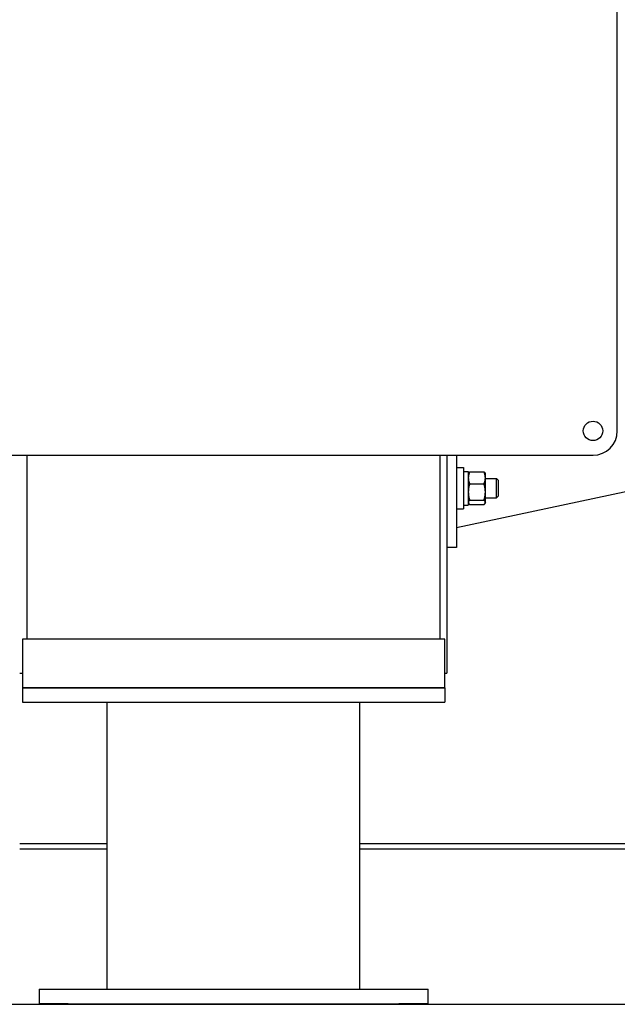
# Model space of a CAD drawing. Header units: inches. Extents: x 12 to 564, y 10 to 374.
# Tile 16 of 158: x 72 to 87, y 86 to 111. Entities that reach past the tile are written whole.
import ezdxf

# ---------------------------------------------------------------- set-up
doc = ezdxf.new("R2010")
doc.units = ezdxf.units.IN
doc.header["$LTSCALE"] = 16
doc.header["$MEASUREMENT"] = 0
doc.layers.add('Visible (ANSI)', color=7, linetype='Continuous', lineweight=30)

msp = doc.modelspace()

# ---------------------------------------------------------------- linework, layer by layer
at = {"layer": 'Visible (ANSI)'}
for p, q in [((87.266, 100.509), (87.266, 115.009)), ((99.508, 101.514), (83.133, 98.014)), ((68.141, 99.884), (86.641, 99.884)), ((72.079, 99.884), (72.079, 97.787)), ((82.704, 99.884), (82.704, 97.787)), ((82.883, 99.884), (82.883, 97.787)), ((83.133, 99.884), (83.133, 97.514)), ((83.133, 99.566), (83.31, 99.566)), ((83.31, 99.566), (83.31, 98.503)), ((83.31, 99.469), (83.435, 99.469)), ((83.435, 99.469), (83.435, 98.6)), ((83.435, 99.41), (83.442, 99.423)), ((83.468, 99.453), (83.839, 99.453)), ((83.873, 99.41), (83.865, 99.423)), ((83.873, 99.3), (83.873, 99.41)), ((83.873, 98.937), (83.873, 99.3)), ((83.873, 99.285), (84.158, 99.285)), ((84.158, 98.785), (84.158, 99.285)), ((84.204, 99.239), (84.158, 99.285)), ((84.204, 99.239), (84.204, 98.83)), ((83.468, 99.147), (83.839, 99.147)), ((83.468, 98.728), (83.839, 98.728)), ((83.873, 98.672), (83.873, 98.937)), ((83.873, 98.785), (84.158, 98.785)), ((84.204, 98.83), (84.158, 98.785)), ((83.133, 98.503), (83.31, 98.503)), ((83.31, 98.6), (83.435, 98.6)), ((83.435, 98.66), (83.442, 98.646)), ((83.468, 98.616), (83.839, 98.616)), ((83.873, 98.66), (83.865, 98.646)), ((83.873, 98.66), (83.873, 98.672)), ((72.079, 97.787), (72.079, 95.156)), ((82.704, 97.787), (82.704, 95.156)), ((82.883, 97.787), (82.883, 94.279)), ((83.133, 97.514), (82.883, 97.514)), ((82.829, 95.156), (71.97, 95.156)), ((71.97, 95.156), (71.97, 93.906)), ((82.829, 93.906), (82.829, 95.156)), ((71.899, 94.279), (71.97, 94.279)), ((82.829, 94.279), (82.883, 94.279)), ((82.829, 93.906), (71.97, 93.906)), ((71.97, 93.906), (71.97, 93.531)), ((71.97, 93.906), (82.829, 93.906)), ((82.829, 93.906), (82.829, 93.531)), ((71.97, 93.531), (82.829, 93.531)), ((74.149, 86.156), (74.149, 93.531)), ((80.649, 86.156), (80.649, 93.531)), ((71.899, 89.902), (74.149, 89.902)), ((80.649, 89.902), (98.57, 89.902)), ((71.899, 89.767), (74.149, 89.767)), ((80.649, 89.767), (98.737, 89.767)), ((72.399, 86.156), (72.399, 85.781)), ((72.399, 86.156), (73.149, 86.156)), ((73.149, 86.156), (81.649, 86.156)), ((81.649, 86.156), (82.399, 86.156)), ((82.399, 85.781), (82.399, 86.156)), ((45.515, 85.767), (109.267, 85.767)), ((73.149, 85.781), (72.399, 85.781)), ((73.149, 85.781), (81.649, 85.781)), ((82.399, 85.781), (81.649, 85.781))]:
    msp.add_line(p, q, dxfattribs=at)
msp.add_circle((86.641, 100.509), 0.25, dxfattribs=at)
msp.add_arc((86.641, 100.509), 0.625, 270, 0, dxfattribs=at)
for points, weights in [([(83.468, 99.453), (83.435, 99.371), (83.435, 99.3)], [1, 1.0379548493, 1]), ([(83.435, 99.3), (83.435, 99.229), (83.468, 99.147)], [1, 1.0379548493, 1]), ([(83.442, 99.423), (83.451, 99.437), (83.468, 99.453)], [1.01895290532, 1.01965956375, 1]), ([(83.873, 99.3), (83.873, 99.371), (83.839, 99.453)], [1, 1.0379548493, 1]), ([(83.839, 99.453), (83.857, 99.437), (83.865, 99.423)], [1, 1.01965956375, 1.01895290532]), ([(83.839, 99.147), (83.873, 99.229), (83.873, 99.3)], [1, 1.0379548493, 1]), ([(83.468, 99.147), (83.435, 99.035), (83.435, 98.937)], [1, 1.0379548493, 1]), ([(83.873, 98.937), (83.873, 99.035), (83.839, 99.147)], [1, 1.0379548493, 1]), ([(83.435, 98.937), (83.435, 98.84), (83.468, 98.728)], [1, 1.0379548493, 1]), ([(83.468, 98.728), (83.435, 98.698), (83.435, 98.672)], [1, 1.0379548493, 1]), ([(83.839, 98.728), (83.873, 98.84), (83.873, 98.937)], [1, 1.0379548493, 1]), ([(83.873, 98.672), (83.873, 98.698), (83.839, 98.728)], [1, 1.0379548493, 1]), ([(83.435, 98.672), (83.435, 98.646), (83.468, 98.616)], [1, 1.0379548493, 1]), ([(83.839, 98.616), (83.873, 98.646), (83.873, 98.672)], [1, 1.0379548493, 1])]:
    msp.add_rational_spline(points, weights, degree=2, dxfattribs=at)

doc.saveas('drawing.dxf')
